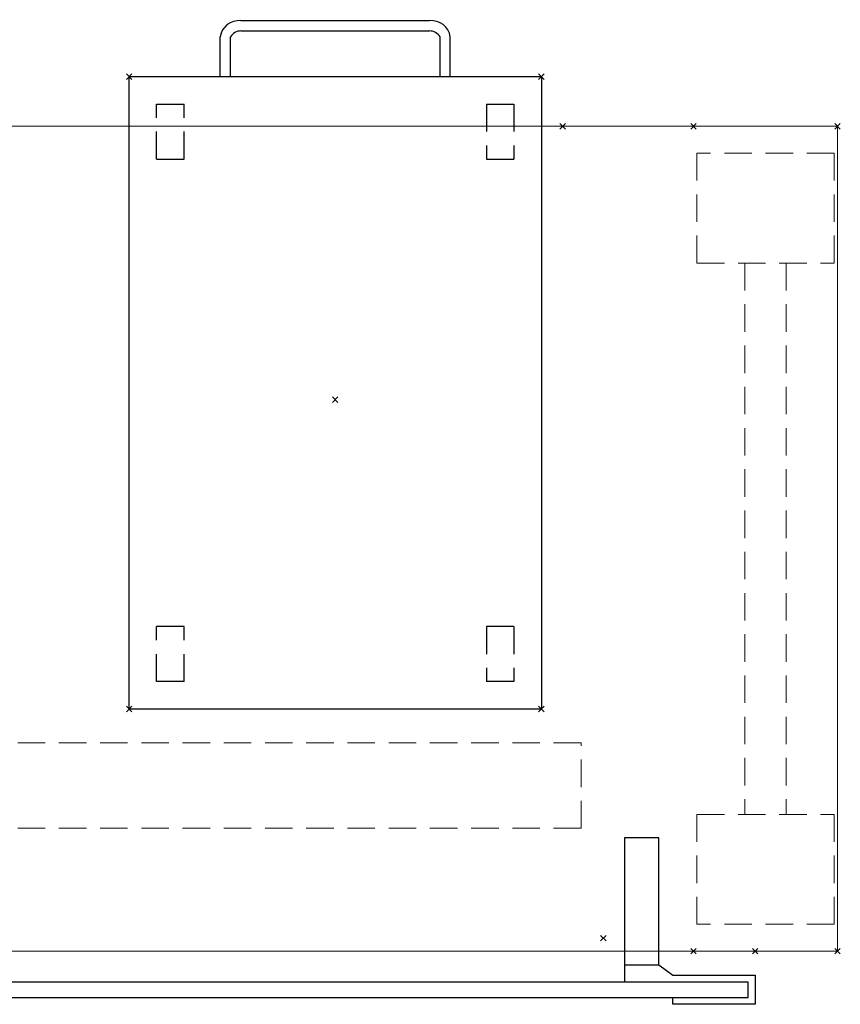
# Model space of a CAD drawing. Header units: inches. Extents: x 159 to 1116, y 667 to 1015.
# Tile 24 of 66: x 236 to 265, y 676 to 712. Entities that reach past the tile are written whole.
import ezdxf
from ezdxf.enums import TextEntityAlignment as Align

# ---------------------------------------------------------------- set-up
doc = ezdxf.new("R2010")
doc.units = ezdxf.units.IN
doc.header["$MEASUREMENT"] = 0
doc.header["$PDMODE"] = 3
doc.header["$PDSIZE"] = 0.1
doc.linetypes.add('DASHEDX2', pattern=[1.5, 1, -0.5])
doc.linetypes.add('IMPORT-DASHEDX2 _2_', pattern=[0])
for name, color, linetype, lineweight in [('A-FURN-HAWORTH-ATT', 7, 'Continuous', 9), ('A-FURN-P-WKSF', 135, 'Continuous', 9), ('A-FURN-P-WKSF-SUPPORT', 135, 'IMPORT-DASHEDX2 _2_', 9)]:
    doc.layers.add(name, color=color, linetype=linetype, lineweight=lineweight)
for name, color, linetype in [('A-FURN-P-COMP', 86, 'Continuous'), ('A-FURN-P-FILE', 20, 'Continuous'), ('PSATTR', 7, 'Continuous')]:
    doc.layers.add(name, color=color, linetype=linetype)

# ---------------------------------------------------------------- blocks, each defined once
blk = doc.blocks.new('ZZFK-3000-PNFG-2D')
at = {"layer": 'A-FURN-P-WKSF-SUPPORT', "linetype": 'DASHEDX2'}
for p, q in [((0.975, 0.12), (0.975, 5.12)), ((0.975, 5.12), (4.975, 5.12)), ((4.975, 5.12), (4.975, 0.12)), ((25.025, 5.12), (25.025, 0.12)), ((29.025, 5.12), (25.025, 5.12)), ((29.025, 0.12), (29.025, 5.12)), ((25.025, 3.375), (4.975, 3.375)), ((25.025, 1.865), (4.975, 1.865)), ((4.975, 0.12), (0.975, 0.12)), ((25.025, 0.12), (29.025, 0.12))]:
    blk.add_line(p, q, dxfattribs=at)
at = {"layer": 'A-FURN-P-WKSF-SUPPORT'}
for p in [(0, 5.24), (30, 5.24), (0, 0), (30, 0)]:
    blk.add_point(p, dxfattribs=at)
at = {"layer": 'A-FURN-HAWORTH-ATT', "flags": 1}
for tag, p in [('HAWMC', (0, 0)), ('HAWPN', (0, -0.167)), ('HAWSN', (0, -0.333)), ('HAWQT', (0, -0.5))]:
    blk.add_attdef(tag, text='', height=0.1, dxfattribs=at).set_placement(p, align=Align.TOP_CENTER)
at = {"layer": 'PSATTR', "flags": 1}
for tag in ['PSON', 'PSMC', 'PSDH', 'PSPN', 'PSQT', 'PSEC', 'PST1', 'PST2', 'PST3', 'PST4', 'PST5']:
    blk.add_attdef(tag, text='', height=1, dxfattribs=at).set_placement((0, 0), align=Align.TOP_CENTER)
blk = doc.blocks.new('WURA-3066-JC-2D')
at = {"layer": 'A-FURN-P-WKSF'}
for p, q in [((66, 0), (0, 0)), ((0, -30), (0, 0)), ((66, -30), (0, -30))]:
    blk.add_line(p, q, dxfattribs=at)
for p in [(0, 0), (0, -30), (10, -30)]:
    blk.add_point(p, dxfattribs=at)
at = {"layer": 'A-FURN-HAWORTH-ATT', "flags": 1}
for tag, p in [('HAWMC', (0, 0)), ('HAWPN', (0, -0.167)), ('HAWSN', (0, -0.333)), ('HAWQT', (0, -0.5))]:
    blk.add_attdef(tag, text='', height=0.1, dxfattribs=at).set_placement(p, align=Align.TOP_CENTER)
at = {"layer": 'PSATTR', "flags": 1}
for tag in ['PSON', 'PSMC', 'PSDH', 'PSPN', 'PSQT', 'PSEC', 'PST1', 'PST2', 'PST3', 'PST4', 'PST5']:
    blk.add_attdef(tag, text='', height=1, dxfattribs=at).set_placement((0, 0), align=Align.TOP_CENTER)
blk = doc.blocks.new('SUFB-XX48-2D')
at = {"layer": 'A-FURN-P-COMP'}
for p, q in [((0, 0.875), (0, 1.935)), ((0, 1.935), (3, 1.935)), ((3, 1.935), (3, 1.685)), ((45, 1.685), (45, 1.935)), ((45, 1.935), (48, 1.935)), ((48, 1.935), (48, 0.875)), ((47.75, 1.685), (0.25, 1.685)), ((0.25, 1.685), (0.25, 1.125)), ((47.75, 1.125), (47.75, 1.685)), ((0.25, 1.125), (47.75, 1.125)), ((3, 1.125), (3.5, 1.125)), ((4.75, -4.125), (4.75, 1.125)), ((43.25, 1.125), (43.25, -4.125)), ((44.5, 1.125), (45, 1.125)), ((3, 0.875), (0, 0.875)), ((3.5, 0.495), (3, 0.875)), ((45, 0.875), (44.5, 0.495)), ((48, 0.875), (45, 0.875)), ((4.75, 0.495), (3.5, 0.495)), ((3.5, 0.495), (3.5, -4.125)), ((44.5, 0.495), (43.25, 0.495)), ((44.5, -4.125), (44.5, 0.495)), ((3.5, -4.125), (4.75, -4.125)), ((43.25, -4.125), (44.5, -4.125))]:
    blk.add_line(p, q, dxfattribs=at)
for p in [(0, 0), (48, 0)]:
    blk.add_point(p, dxfattribs=at)
at = {"layer": 'PSATTR', "flags": 1}
for tag in ['PSON', 'PSMC', 'PSDH', 'PSPN', 'PSQT', 'PSEC', 'PST5', 'PST4', 'PST3', 'PST2', 'PST1']:
    blk.add_attdef(tag, text='', height=1, dxfattribs=at).set_placement((0, 0), align=Align.TOP_CENTER)
blk = doc.blocks.new('WUAR-5400-PH-2D')
at = {"layer": 'A-FURN-P-WKSF-SUPPORT', "linetype": 'DASHEDX2'}
for p, q in [((0.81, -4), (53.19, -4)), ((0.81, -4), (0.81, -7.11)), ((53.19, -4), (53.19, -7.11)), ((0.81, -7.11), (53.19, -7.11))]:
    blk.add_line(p, q, dxfattribs=at)
at = {"layer": 'A-FURN-P-WKSF-SUPPORT'}
blk.add_point((0, 0), dxfattribs=at)
at = {"layer": 'A-FURN-HAWORTH-ATT', "flags": 1}
for tag, p in [('HAWMC', (0, 0)), ('HAWPN', (0, -0.167)), ('HAWSN', (0, -0.333)), ('HAWQT', (0, -0.5))]:
    blk.add_attdef(tag, text='', height=0.1, dxfattribs=at).set_placement(p, align=Align.TOP_CENTER)
at = {"layer": 'PSATTR', "flags": 1}
for tag in ['PSON', 'PSMC', 'PSDH', 'PSPN', 'PSQT', 'PSEC', 'PST1', 'PST2', 'PST3', 'PST4', 'PST5']:
    blk.add_attdef(tag, text='', height=1, dxfattribs=at).set_placement((0, 0), align=Align.TOP_CENTER)
blk = doc.blocks.new('JPT-24-2D')
at = {"layer": 'A-FURN-P-FILE'}
for p, q in [((-7.5, -11.75), (-7.5, 11.25)), ((-7.5, 11.25), (7.5, 11.25)), ((7.5, 11.25), (7.5, -11.75)), ((7.5, -11.75), (-7.5, -11.75)), ((-4.188, -11.75), (-4.188, -13.196)), ((-3.813, -11.75), (-3.813, -13.196)), ((3.812, -11.75), (3.812, -13.196)), ((4.187, -11.75), (4.187, -13.196)), ((3.43, -13.411), (-3.43, -13.411)), ((3.43, -13.786), (-3.43, -13.786))]:
    blk.add_line(p, q, dxfattribs=at)
at = {"layer": 'A-FURN-P-FILE', "linetype": 'DASHEDX2'}
for p, q in [((-6.5, 8.25), (-6.5, 10.25)), ((-6.5, 10.25), (-5.5, 10.25)), ((-5.5, 8.25), (-5.5, 10.25)), ((5.5, 10.25), (6.5, 10.25)), ((5.5, 10.25), (5.5, 8.25)), ((6.5, 10.25), (6.5, 8.25)), ((-6.5, 8.25), (-5.5, 8.25)), ((5.5, 8.25), (6.5, 8.25)), ((-5.5, -8.75), (-6.5, -8.75)), ((-6.5, -10.75), (-6.5, -8.75)), ((-5.5, -10.75), (-5.5, -8.75)), ((5.5, -8.75), (5.5, -10.75)), ((6.5, -8.75), (5.5, -8.75)), ((6.5, -8.75), (6.5, -10.75)), ((-5.5, -10.75), (-6.5, -10.75)), ((6.5, -10.75), (5.5, -10.75))]:
    blk.add_line(p, q, dxfattribs=at)
at = {"layer": 'A-FURN-P-FILE'}
for centre, radius, start, end in [((-3.496, -13.089), 0.7, 188.746, 275.3737), ((-3.435, -12.974), 0.438, 210.4818, 270.7129), ((3.496, -13.089), 0.7, 264.6263, 351.254), ((3.435, -12.974), 0.438, 269.2871, 329.5182)]:
    blk.add_arc(centre, radius, start, end, dxfattribs=at)
for p in [(-7.5, 11.25), (7.5, 11.25), (0, 0), (-7.5, -11.75), (7.5, -11.75)]:
    blk.add_point(p, dxfattribs=at)
at = {"layer": 'PSATTR', "flags": 1}
for tag in ['PSON', 'PSMC', 'PSDH', 'PSPN', 'PSQT', 'PSEC', 'PST5', 'PST4', 'PST3', 'PST2', 'PST1']:
    blk.add_attdef(tag, text='', height=1, dxfattribs=at).set_placement((0, 0), align=Align.TOP_CENTER)
blk = doc.blocks.new('JXXX-XX-2D')
at = {"layer": 'A-FURN-P-FILE'}
blk.add_point((0, 0), dxfattribs=at)
blk.add_point((0, 0), dxfattribs=at)
at = {"layer": 'PSATTR', "flags": 1}
for tag in ['PSON', 'PSMC', 'PSDH', 'PSPN', 'PSQT', 'PSEC', 'PST5', 'PST4', 'PST3', 'PST2', 'PST1']:
    blk.add_attdef(tag, text='', height=1, dxfattribs=at).set_placement((0, 0), align=Align.TOP_CENTER)

msp = doc.modelspace()

# ---------------------------------------------------------------- block references
for name, p, rotation in [('JPT-24-2D', (247.077, 697.74), 180), ('WURA-3066-JC-2D', (265.355, 677.684), 180), ('ZZFK-3000-PNFG-2D', (265.355, 677.684), 90), ('JXXX-XX-2D', (247.077, 697.74), 180), ('WUAR-5400-PH-2D', (256.834, 678.153), 180), ('SUFB-XX48-2D', (262.355, 677.684), 180)]:
    msp.add_blockref(name, p, dxfattribs=dict(rotation=rotation))

doc.saveas('drawing.dxf')
